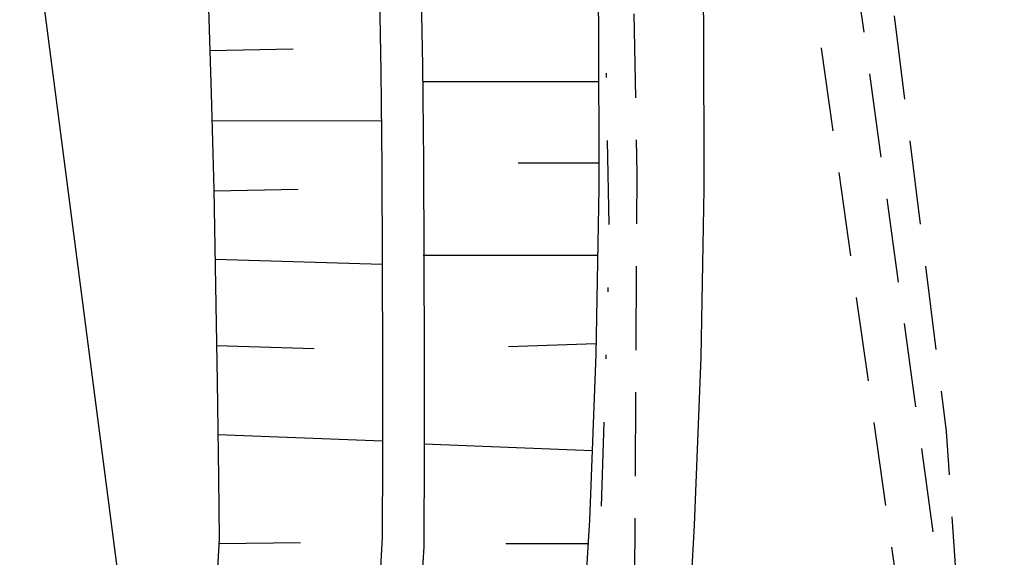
# Model space of a CAD drawing. Extents: x 446005 to 446745, y 447032 to 448234.
# Tile 40 of 127: x 446353 to 446377, y 447174 to 447187. Entities that reach past the tile are written whole.
import ezdxf

# ---------------------------------------------------------------- set-up
doc = ezdxf.new("R2010")
doc.units = 0
doc.header["$LTSCALE"] = 2
doc.header["$MEASUREMENT"] = 0
for name, pattern in [('AUSGEZOGEN', [0]), ('GESTRICH-X2', [1.5, 1, -0.5]), ('GETRENNTX3', [3.25, 1, -0.75, 0, -0.75, 0, -0.75])]:
    doc.linetypes.add(name, pattern=pattern)
for name, color, linetype in [('BOESCHG', 250, 'AUSGEZOGEN'), ('DB-Autohof', 15, 'CONTINUOUS'), ('FBRTOP', 250, 'AUSGEZOGEN'), ('GASLTG', 4, 'GESTRICH-X2'), ('SCHMUTZWASSER', 30, 'GESTRICH-X2'), ('STROMLTG', 4, 'AUSGEZOGEN'), ('TELEKOM', 4, 'GETRENNTX3'), ('W-LTG', 4, 'GESTRICH-X2')]:
    doc.layers.add(name, color=color, linetype=linetype)

msp = doc.modelspace()

# ---------------------------------------------------------------- linework, layer by layer
at = {"layer": 'BOESCHG'}
msp.add_lwpolyline([(446482.746, 447140.555, 0.000007), (446485.092, 447124.399, 0.000282)], format="xyb", dxfattribs=at)
at = {"layer": 'DB-Autohof', "linetype": 'Continuous'}
for p, q in [((446355.775, 447172.104), (446342.294, 447275.801)), ((446366.874, 447191.051), (446366.96, 447187.102)), ((446369.373, 447191.13), (446369.46, 447187.131)), ((446361.738, 447188.226), (446361.778, 447185.94)), ((446362.73, 447188.358), (446362.769, 447186.071)), ((446357.673, 447187.691), (446357.746, 447185.408)), ((446366.96, 447187.102), (446366.967, 447183.152)), ((446369.46, 447187.131), (446369.467, 447183.131)), ((446357.713, 447186.43), (446359.697, 447186.469)), ((446361.778, 447185.94), (446361.803, 447183.652)), ((446362.769, 447186.071), (446362.794, 447183.784)), ((446366.963, 447185.686), (446362.773, 447185.686)), ((446357.746, 447185.408), (446357.803, 447183.125)), ((446357.762, 447184.759), (446361.79, 447184.764)), ((446362.794, 447183.784), (446362.807, 447181.495)), ((446366.966, 447183.752), (446365.046, 447183.752)), ((446361.803, 447183.652), (446361.815, 447181.364)), ((446357.803, 447183.125), (446357.848, 447180.84)), ((446357.804, 447183.092), (446359.811, 447183.132)), ((446366.967, 447183.152), (446366.896, 447179.203)), ((446369.467, 447183.131), (446369.395, 447179.132)), ((446357.836, 447181.461), (446361.815, 447181.349)), ((446366.938, 447181.549), (446362.79, 447181.553)), ((446362.807, 447181.495), (446362.811, 447179.206)), ((446361.815, 447181.364), (446361.819, 447179.075)), ((446357.848, 447180.84), (446357.884, 447178.554)), ((446357.87, 447179.413), (446360.191, 447179.339)), ((446366.9, 447179.453), (446364.821, 447179.377)), ((446361.819, 447179.075), (446361.817, 447176.785)), ((446362.811, 447179.206), (446362.809, 447176.917)), ((446366.896, 447179.203), (446366.745, 447175.255)), ((446369.395, 447179.132), (446369.242, 447175.135)), ((446357.884, 447178.554), (446357.914, 447176.268)), ((446357.9, 447177.29), (446361.818, 447177.14)), ((446366.808, 447176.908), (446362.809, 447177.064)), ((446361.817, 447176.785), (446361.813, 447174.854)), ((446362.809, 447176.917), (446362.804, 447174.627)), ((446357.914, 447176.268), (446357.937, 447174.809)), ((446366.745, 447175.255), (446366.515, 447171.312)), ((446369.242, 447175.135), (446369.01, 447171.142)), ((446361.813, 447174.854), (446361.626, 447171.645)), ((446357.937, 447174.809), (446357.75, 447171.599)), ((446359.868, 447174.717), (446357.93, 447174.692)), ((446362.804, 447174.627), (446362.624, 447171.577)), ((446366.712, 447174.688), (446364.758, 447174.689))]:
    msp.add_line(p, q, dxfattribs=at)
at = {"layer": 'FBRTOP'}
for points in [[(446412.075, 447372.655, 0.000006), (446414.084, 447357.131, 0.00001), (446415.257, 447348.066, 0.000016), (446416.854, 447335.736, -0.000001), (446418.45, 447323.406, -0.000146), (446420.528, 447307.322, -0.000272), (446421.634, 447298.702, -0.00647), (446421.709, 447298.052, -0.000174), (446424.154, 447273.889, -0.003297), (446424.467, 447270.569, -0.001172), (446425.263, 447261.222)], [(446363.327, 447740.448, 0.000002), (446366.277, 447717.758, 0.000326)]]:
    msp.add_lwpolyline(points, format="xyb", dxfattribs=at)
at = {"layer": 'GASLTG', "flags": 128}
msp.add_lwpolyline([(446330.167, 447148.69), (446359.242, 447150.877), (446363.926, 447152.185), (446366.494, 447153.615), (446369.74, 447156.745), (446373.832, 447161.04), (446374.883, 447163.759), (446375.832, 447168.64), (446375.246, 447177.367), (446372.103, 447202.39), (446370.802, 447213.009), (446368.323, 447229.747), (446363.895, 447260.039), (446361.858, 447276.74), (446359.807, 447286.872), (446358.511, 447291.755), (446355.882, 447298.682), (446358.859, 447301.853)], dxfattribs=at)
at = {"layer": 'SCHMUTZWASSER', "flags": 128}
msp.add_lwpolyline([(446229.127, 447138.266), (446254.143, 447140.56), (446280.123, 447144.368), (446303.744, 447145.791), (446365.595, 447150.552), (446376.244, 447165.49), (446369.48, 447214.274), (446362.862, 447264.154), (446354.37, 447298.428), (446361.012, 447302.811)], dxfattribs=at)
at = {"layer": 'STROMLTG', "linetype": 'GESTRICH-X2', "flags": 128}
msp.add_lwpolyline([(446351.818, 447143.228), (446359.294, 447157.432), (446359.912, 447158.852), (446363.743, 447160.273), (446365.905, 447162.311), (446367.574, 447166.139), (446367.821, 447173.303), (446367.883, 447183.493), (446367.708, 447192.925), (446366.786, 447206.853), (446364.766, 447221.572), (446361.599, 447245.209), (446357.961, 447269.442), (446355.662, 447280.319), (446351.784, 447291.788), (446347.173, 447303.572), (446339.177, 447323.76), (446337.495, 447327.282), (446333.707, 447333.873)], dxfattribs=at)
at = {"layer": 'TELEKOM', "flags": 128}
msp.add_lwpolyline([(446246.375, 447344.548), (446275.887, 447348.199), (446301.898, 447351.963), (446319.391, 447354.586), (446320.838, 447354.641), (446322.04, 447354.259), (446329.168, 447341.265), (446337.087, 447327.288), (446343.843, 447310.945), (446349.688, 447296.235), (446353.625, 447285.536), (446355.471, 447279.449), (446357.747, 447269.119), (446359.531, 447256.576), (446361.153, 447246.844), (446363.394, 447229.874), (446366.069, 447208.178), (446366.921, 447199.236), (446367.215, 447181.672), (446366.802, 447168.509), (446366.447, 447166.319), (446365.44, 447163.655), (446363.249, 447161.11), (446359.229, 447159.013), (446352.142, 447147.358), (446350.287, 447143.953), (446346.744, 447143.417), (446319.357, 447141.163), (446298.518, 447139.181), (446274.885, 447136.901), (446246.077, 447134.163)], dxfattribs=at)
at = {"layer": 'W-LTG', "flags": 128}
msp.add_lwpolyline([(446228.383, 447140.216), (446240.03, 447141.147), (446245.607, 447141.522), (446252.593, 447142.147), (446265.454, 447143.431), (446274.511, 447144.666), (446279.34, 447145.306), (446291.291, 447145.976), (446311.693, 447147.316), (446329.461, 447148.484), (446352.315, 447149.728), (446363.449, 447150.534), (446364.494, 447150.534), (446367.077, 447154.191), (446373.067, 447162.383), (446374.555, 447164.449), (446374.909, 447165.353), (446374.614, 447169.835), (446372.271, 447186.481), (446370.309, 447203.623), (446368.81, 447215.751), (446366.683, 447232.887), (446365.347, 447242.97), (446363.846, 447257.677), (446363.116, 447263.58), (446362.147, 447266.71), (446359.936, 447278.415), (446356.369, 447291.47), (446354.944, 447297.816)], dxfattribs=at)
msp.add_lwpolyline([(446228.383, 447140.216), (446240.03, 447141.147), (446245.607, 447141.522), (446252.593, 447142.147), (446265.454, 447143.431), (446274.511, 447144.666), (446279.34, 447145.306), (446291.291, 447145.976), (446311.693, 447147.316), (446329.461, 447148.484), (446352.315, 447149.728), (446363.449, 447150.534), (446364.494, 447150.534), (446367.077, 447154.191), (446373.067, 447162.383), (446374.555, 447164.449), (446374.909, 447165.353), (446374.614, 447169.835), (446372.271, 447186.481), (446370.309, 447203.623), (446368.81, 447215.751), (446366.683, 447232.887), (446365.347, 447242.97), (446363.846, 447257.677), (446363.116, 447263.58), (446362.147, 447266.71), (446359.936, 447278.415), (446356.369, 447291.47), (446354.944, 447297.816)], dxfattribs=at)

doc.saveas('drawing.dxf')
